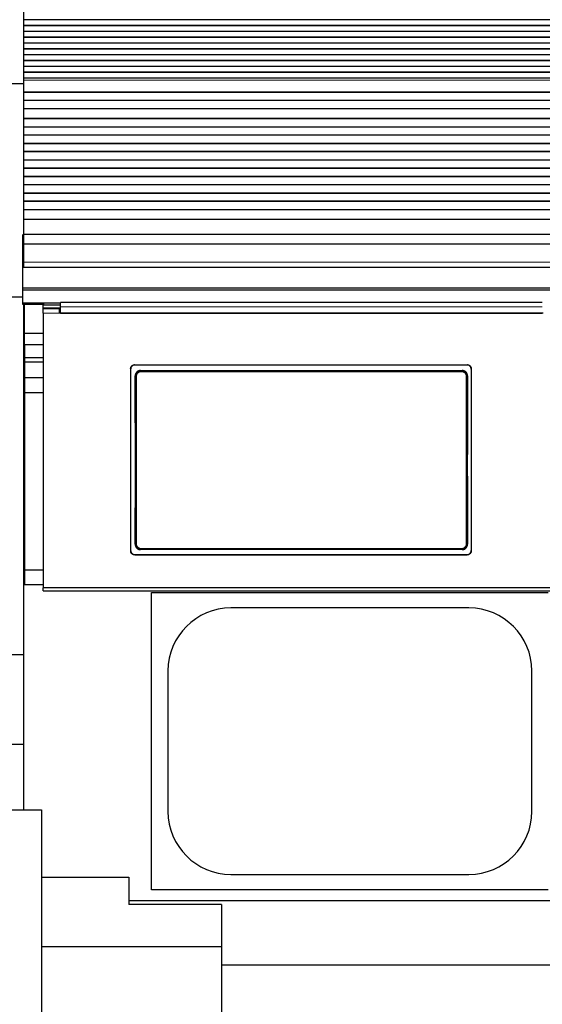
# Model space of a CAD drawing. Header units: inches. Extents: x 0 to 17820, y -10 to 12600.
# Tile 36 of 125: x 1461 to 2093, y 9108 to 10299. Entities that reach past the tile are written whole.
import ezdxf

# ---------------------------------------------------------------- set-up
doc = ezdxf.new("R2010")
doc.units = ezdxf.units.IN
doc.layers.add('1', color=7, linetype='Continuous', true_color=0xffffff)
doc.layers.add('254', color=7, linetype='Continuous', true_color=0xffffff)
doc.styles.add('latin_extended', font='simplex.shx')
doc.dimstyles.get("Standard").update_dxf_attribs({"dimtxt": 0.18, "dimasz": 0.18, "dimexe": 0.18, "dimexo": 0.0625, "dimgap": 0.09, "dimtad": 0, "dimtih": 1, "dimtoh": 1, "dimdec": 4, "dimzin": 0, "dimdsep": 46, "dimtxsty": 'Standard', "dimcen": 0.09, "dimadec": 0, "dimazin": 0, "dimtfac": 1, "dimtdec": 4, "dimtofl": 0, "dimtmove": 0, "dimatfit": 3, "dimfxl": 1, "dimtolj": 1, "dimtzin": 0, "dimarcsym": 0})

# ---------------------------------------------------------------- blocks, each defined once
blk = doc.blocks.new('_U12')
at = {"layer": '254', "color": 3, "linetype": 'Continuous', "lineweight": 13, "transparency": 16777216}
for p, q in [((6468.6, 10266.6), (6468.6, 6922.7)), ((761.1, 8418.6), (761.1, 6922.7)), ((866.1, 6952.7), (6363.6, 6952.7))]:
    blk.add_line(p, q, dxfattribs=at)
at = {"layer": '254', "color": 3, "transparency": 16777216}
for points in [[(866.1, 6970.2), (866.1, 6935.2), (761.1, 6952.7)], [(6363.6, 6935.2), (6363.6, 6970.2), (6468.6, 6952.7)]]:
    blk.add_solid(points, dxfattribs=at)
at = {"layer": 'Defpoints', "color": 0, "transparency": 16777216}
for p in [(6468.6, 10296.6), (761.1, 8448.6), (6468.6, 6952.7)]:
    blk.add_point(p, dxfattribs=at)
at = {"layer": '254', "color": 2, "lineweight": 13, "transparency": 16777216, "insert": (3429.8, 7110.2), "char_height": 105, "attachment_point": 1, "style": 'latin_extended'}
blk.add_mtext('\\A1;5707', dxfattribs=at)
blk = doc.blocks.new('_U13')
at = {"layer": '254', "color": 3, "linetype": 'Continuous', "lineweight": 13, "transparency": 16777216}
for p, q in [((3516.1, 9250.7), (3516.1, 7168.5)), ((1464.9, 8643.6), (1464.9, 7168.5)), ((3411.1, 7198.5), (1569.9, 7198.5))]:
    blk.add_line(p, q, dxfattribs=at)
at = {"layer": '254', "color": 3, "transparency": 16777216}
for points in [[(1569.9, 7216), (1569.9, 7181), (1464.9, 7198.5)], [(3411.1, 7181), (3411.1, 7216), (3516.1, 7198.5)]]:
    blk.add_solid(points, dxfattribs=at)
at = {"layer": 'Defpoints', "color": 0, "transparency": 16777216}
for p in [(3516.1, 9280.7), (1464.9, 8673.6), (1464.9, 7198.5)]:
    blk.add_point(p, dxfattribs=at)
at = {"layer": '254', "color": 2, "lineweight": 13, "transparency": 16777216, "insert": (2328, 7356), "char_height": 105, "attachment_point": 1, "style": 'latin_extended'}
blk.add_mtext('\\A1;2051', dxfattribs=at)

msp = doc.modelspace()

# ---------------------------------------------------------------- linework, layer by layer
at = {"layer": '1', "color": 2, "linetype": 'Continuous', "lineweight": 25}
for p, q in [((1465.09, 10416.731), (1465.09, 10221.731)), ((2680.59, 10299.344), (1465.103, 10299.344)), ((2680.59, 10292.273), (1465.103, 10292.273)), ((2680.59, 10291.919), (1465.103, 10291.919)), ((2680.59, 10285.202), (1465.103, 10285.202)), ((2680.59, 10278.131), (1465.103, 10278.131)), ((2680.59, 10277.777), (1465.103, 10277.777)), ((2680.59, 10271.06), (1465.103, 10271.06)), ((2680.59, 10263.989), (1465.103, 10263.989)), ((2680.59, 10263.635), (1465.103, 10263.635)), ((2680.59, 10256.918), (1465.103, 10256.918)), ((2680.59, 10249.847), (1465.103, 10249.847)), ((2680.59, 10249.493), (1465.103, 10249.493)), ((2680.59, 10242.776), (1465.103, 10242.776)), ((2680.59, 10235.704), (1465.103, 10235.704)), ((2680.59, 10235.351), (1465.103, 10235.351)), ((1465.09, 10221.731), (1440.09, 10221.731)), ((1465.09, 10221.731), (1465.09, 10000.166)), ((2680.59, 10228.633), (1465.103, 10228.633)), ((2680.59, 10211.502), (1465.103, 10211.502)), ((2680.59, 10211.252), (1465.103, 10211.252)), ((2680.59, 10201.752), (1465.103, 10201.752)), ((2680.59, 10201.502), (1465.103, 10201.502)), ((2680.59, 10191.502), (1465.103, 10191.502)), ((2680.59, 10179.752), (1465.103, 10179.752)), ((2680.59, 10179.502), (1465.103, 10179.502)), ((2680.59, 10169.502), (1465.103, 10169.502)), ((2680.59, 10169.252), (1465.103, 10169.252)), ((2680.59, 10159.752), (1465.103, 10159.752)), ((2680.59, 10159.502), (1465.103, 10159.502)), ((2680.59, 10149.502), (1465.103, 10149.502)), ((2680.59, 10149.252), (1465.103, 10149.252)), ((2680.59, 10139.752), (1465.103, 10139.752)), ((2680.59, 10139.502), (1465.103, 10139.502)), ((2680.59, 10129.502), (1465.103, 10129.502)), ((2680.59, 10129.252), (1465.103, 10129.252)), ((2680.59, 10119.752), (1465.103, 10119.752)), ((2680.59, 10119.502), (1465.103, 10119.502)), ((2680.59, 10109.502), (1465.103, 10109.502)), ((2680.59, 10109.252), (1465.103, 10109.252)), ((2680.59, 10099.752), (1465.103, 10099.752)), ((2680.59, 10099.502), (1465.103, 10099.502)), ((2680.59, 10089.502), (1465.103, 10089.502)), ((2680.59, 10089.252), (1465.103, 10089.252)), ((2680.59, 10079.752), (1465.103, 10079.752)), ((2680.59, 10079.502), (1465.103, 10079.502)), ((2680.59, 10069.502), (1465.103, 10069.502)), ((2680.59, 10069.252), (1465.103, 10069.252)), ((2680.59, 10057.519), (1465.103, 10057.519)), ((1464.59, 10027.747), (1464.59, 10039.707)), ((2680.59, 10039.707), (1465.103, 10039.707)), ((1464.59, 10005.884), (1464.59, 10027.747)), ((2680.59, 10027.747), (1464.59, 10027.747)), ((1464.59, 10000.164), (1464.59, 10005.884)), ((1464.59, 10000.164), (2680.59, 10000.164)), ((1464.59, 9974.621), (1464.59, 10000.163)), ((1464.59, 9972.357), (1464.59, 9974.621)), ((2680.59, 9974.621), (1464.59, 9974.621)), ((1464.59, 9956.506), (1464.59, 9972.357)), ((2680.59, 9972.357), (1464.59, 9972.357)), ((1464.59, 9963.731), (1440.09, 9963.731)), ((1464.59, 9954.757), (1464.59, 9956.506)), ((1489.233, 9956.506), (1464.59, 9956.506)), ((1509.84, 9956.612), (1489.84, 9956.612)), ((1509.84, 9952.043), (1509.84, 9957.415)), ((2092.84, 9957.415), (1509.84, 9957.415)), ((1488.853, 9954.757), (1464.59, 9954.757)), ((1465.09, 9954.758), (1465.09, 9919.649)), ((1466.09, 9954.758), (1466.09, 9919.649)), ((1488.84, 9953.513), (1488.84, 9956.112)), ((1488.84, 9949.603), (1488.84, 9953.513)), ((1488.84, 9944.524), (1488.84, 9949.604)), ((1508.84, 9949.604), (1488.84, 9949.604)), ((1509.846, 9950.309), (1488.89, 9950.309)), ((1488.89, 9949.604), (1488.89, 9950.309)), ((1509.84, 9954.013), (1489.84, 9954.013)), ((1508.84, 9944.524), (1508.84, 9949.604)), ((1509.84, 9946.604), (1508.84, 9946.604)), ((1509.84, 9944.529), (1509.84, 9952.043)), ((1488.84, 9944.524), (1488.84, 9612.154)), ((2093.84, 9944.524), (1508.84, 9944.524)), ((1509.84, 9944.529), (2092.84, 9944.529)), ((1466.09, 9919.649), (1465.09, 9919.649)), ((1465.09, 9919.649), (1465.09, 9853.649)), ((1488.84, 9919.649), (1466.09, 9919.649)), ((1466.09, 9919.649), (1466.09, 9853.649)), ((1466.589, 9905.981), (1466.589, 9890.404)), ((1488.881, 9905.981), (1466.589, 9905.981)), ((1466.589, 9890.404), (1466.589, 9884.958)), ((1488.881, 9890.404), (1466.589, 9890.404)), ((1466.589, 9884.958), (1466.589, 9866.174)), ((1488.881, 9884.958), (1466.589, 9884.958)), ((1594.84, 9877.046), (1594.84, 9656.973)), ((1599.84, 9882.021), (2001.84, 9882.021)), ((1599.84, 9881.717), (2001.84, 9881.717)), ((1606.754, 9874.959), (1995.926, 9874.959)), ((2006.84, 9877.046), (2006.84, 9656.973)), ((1466.589, 9866.174), (1466.589, 9848.149)), ((1488.881, 9866.174), (1466.589, 9866.174)), ((1466.63, 9853.649), (1465.09, 9853.649)), ((1465.09, 9853.649), (1465.09, 9728.649)), ((1466.589, 9848.149), (1466.589, 9633.649)), ((1488.881, 9848.149), (1466.589, 9848.149)), ((1466.63, 9728.649), (1465.09, 9728.649)), ((1465.09, 9728.649), (1465.09, 9343.686)), ((1599.84, 9652.262), (2001.84, 9652.262)), ((1599.84, 9651.992), (2001.84, 9651.992)), ((1995.863, 9658.304), (1606.817, 9658.304)), ((1466.589, 9633.649), (1466.589, 9615.649)), ((1488.881, 9633.649), (1466.589, 9633.649)), ((1488.881, 9615.649), (1466.589, 9615.649)), ((1488.84, 9608.568), (1488.84, 9612.154)), ((2113.84, 9612.154), (1488.84, 9612.154)), ((1488.84, 9608.568), (2738.84, 9608.568)), ((1620.09, 9246.649), (1620.09, 9606.649)), ((1620.09, 9606.649), (2100.09, 9606.649)), ((2004.09, 9587.749), (1716.09, 9587.749)), ((1437.09, 9531.649), (1465.09, 9531.649)), ((1639.99, 9511.649), (1639.99, 9341.649)), ((2080.19, 9341.649), (2080.19, 9511.649)), ((1437.09, 9423.149), (1465.09, 9423.149)), ((1194.869, 9343.678), (1486.869, 9343.678)), ((1486.869, 9343.678), (1486.869, 9073.151)), ((1486.869, 9262.149), (1592.59, 9262.149)), ((1592.59, 9262.149), (1592.59, 9229.149)), ((1716.09, 9265.549), (2004.09, 9265.549)), ((2100.09, 9246.649), (1620.09, 9246.649)), ((4645.09, 9233.649), (1592.638, 9233.649)), ((1704.59, 9229.149), (1592.59, 9229.149)), ((1704.59, 9229.149), (1704.59, 9177.979)), ((1704.59, 9177.979), (1486.869, 9177.979)), ((1704.59, 9177.979), (1704.59, 9072.979)), ((4645.09, 9155.707), (1704.633, 9155.707))]:
    msp.add_line(p, q, dxfattribs=at)
at = {"layer": '1', "color": 110, "linetype": 'Continuous', "lineweight": 13}
for p, q in [((2680.59, 10226.36), (1465.103, 10226.36)), ((2680.59, 10212.217), (1465.103, 10212.217)), ((2680.59, 10005.884), (1464.59, 10005.884)), ((1489.84, 9956.612), (1489.84, 9954.013)), ((1508.84, 9944.524), (1488.84, 9944.524)), ((1599.84, 9882.021), (1599.84, 9881.717)), ((1606.754, 9874.959), (1607.311, 9874.401)), ((1607.311, 9874.401), (1995.368, 9874.401)), ((1607.311, 9874.401), (1607.311, 9873.491)), ((1995.368, 9873.491), (1607.311, 9873.491)), ((1995.368, 9874.401), (1995.926, 9874.959)), ((1995.368, 9874.401), (1995.368, 9873.491)), ((2001.84, 9881.717), (2001.84, 9882.021)), ((1600.846, 9867.884), (1600.294, 9868.435)), ((2002.385, 9868.435), (2001.834, 9867.884)), ((1600.354, 9664.823), (1600.846, 9665.315)), ((1607.311, 9658.799), (1606.817, 9658.304)), ((1607.311, 9659.709), (1995.368, 9659.709)), ((1607.311, 9659.709), (1607.311, 9658.799)), ((1995.368, 9658.799), (1607.311, 9658.799)), ((1995.368, 9659.709), (1995.368, 9658.799)), ((1995.863, 9658.304), (1995.368, 9658.799)), ((2001.834, 9665.315), (2002.326, 9664.823)), ((1599.84, 9652.262), (1599.84, 9651.992)), ((2001.84, 9651.992), (2001.84, 9652.262))]:
    msp.add_line(p, q, dxfattribs=at)
at = {"layer": '1', "color": 2, "linetype": 'Continuous', "lineweight": 25}
for centre, start, end in [((1716.09, 9511.649), 90, 180), ((2004.09, 9511.649), 0, 90), ((1716.09, 9341.649), 180, 270), ((2004.09, 9341.649), 270, 0)]:
    msp.add_arc(centre, 76.1, start, end, dxfattribs=at)
for centre, major_axis, ratio, start_param, end_param in [((1489.84, 9956.112), (-1, 0), 0.5, 4.71238898, 6.28318531), ((1489.84, 9953.513), (1, 0), 0.5, 1.57079633, 3.14159265), ((1537.662, 9759.989), (0, 1200), 0.05240778, 4.63300086, 4.80288434), ((2065.017, 9759.989), (0, 1200), 0.05240778, 1.48030098, 1.65018446)]:
    msp.add_ellipse(centre, major_axis=major_axis, ratio=ratio, start_param=start_param, end_param=end_param, dxfattribs=at)
at = {"layer": '1', "color": 110, "linetype": 'Continuous', "lineweight": 13}
for centre, major_axis, ratio, start_param, end_param in [((1601.844, 9867.884), (-1, -0.004), 0.08447327, 4.71201367, 6.23063744), ((1538.233, 9766.6), (0, 1199), 0.05240778, 4.6278141, 4.79696387), ((1539.232, 9766.6), (0, 1200), 0.05236411, 4.6278141, 4.79696387), ((2063.448, 9766.6), (0, 1200), 0.05236411, 1.48622144, 1.65537122), ((2000.835, 9867.884), (1, -0.004), 0.08447327, 0.05254787, 1.57117164), ((2064.446, 9766.6), (0, 1199), 0.05240778, 1.48622144, 1.65537122), ((1601.844, 9665.315), (1, -0.004), 0.08447327, 3.19414052, 4.71276429), ((2000.835, 9665.315), (-1, -0.004), 0.08447327, 1.57042101, 3.08904478)]:
    msp.add_ellipse(centre, major_axis=major_axis, ratio=ratio, start_param=start_param, end_param=end_param, dxfattribs=at)
msp.add_open_spline([(2092.84, 9952.043), (1509.84, 9952.043)], degree=1, dxfattribs=at)
at = {"layer": '1', "color": 2, "linetype": 'Continuous', "lineweight": 25}
for points, knots in [([(1594.84, 9877.046), (1594.84, 9877.21), (1594.848, 9877.373), (1594.88, 9877.696), (1594.928, 9878.017), (1595.007, 9878.332), (1595.066, 9878.527), (1595.079, 9878.566), (1595.104, 9878.644), (1595.118, 9878.683), (1595.159, 9878.799), (1595.189, 9878.875), (1595.283, 9879.101), (1595.422, 9879.394), (1595.59, 9879.672), (1595.726, 9879.875), (1595.773, 9879.942), (1595.846, 9880.04), (1595.871, 9880.073), (1595.921, 9880.137), (1595.947, 9880.169), (1596.078, 9880.328), (1596.188, 9880.448), (1596.418, 9880.678), (1596.659, 9880.895), (1596.921, 9881.089), (1597.092, 9881.203), (1597.126, 9881.225), (1597.196, 9881.269), (1597.231, 9881.291), (1597.337, 9881.354), (1597.408, 9881.394), (1597.625, 9881.51), (1597.919, 9881.648), (1598.226, 9881.758), (1598.46, 9881.829), (1598.539, 9881.851), (1598.699, 9881.891), (1598.779, 9881.909), (1599.022, 9881.957), (1599.346, 9882.005), (1599.675, 9882.021), (1599.84, 9882.021)], [0, 0, 0, 0, 0.0625, 0.0625, 0.125, 0.1875, 0.1875, 0.203125, 0.203125, 0.21875, 0.21875, 0.25, 0.25, 0.3125, 0.375, 0.375, 0.40625, 0.40625, 0.421875, 0.421875, 0.4375, 0.4375, 0.5, 0.5, 0.5625, 0.625, 0.625, 0.640625, 0.640625, 0.65625, 0.65625, 0.6875, 0.6875, 0.75, 0.8125, 0.8125, 0.84375, 0.84375, 0.875, 0.875, 0.9375, 1, 1, 1, 1]), ([(1599.84, 9881.717), (1599.675, 9881.717), (1599.511, 9881.709), (1599.186, 9881.677), (1598.864, 9881.63), (1598.548, 9881.551), (1598.351, 9881.492), (1598.312, 9881.479), (1598.234, 9881.454), (1598.195, 9881.44), (1598.079, 9881.399), (1598.002, 9881.37), (1597.775, 9881.276), (1597.48, 9881.137), (1597.201, 9880.971), (1596.997, 9880.836), (1596.897, 9880.765), (1596.798, 9880.691), (1596.733, 9880.641), (1596.701, 9880.615), (1596.542, 9880.485), (1596.421, 9880.376), (1596.19, 9880.147), (1595.971, 9879.907), (1595.776, 9879.646), (1595.662, 9879.476), (1595.64, 9879.442), (1595.596, 9879.373), (1595.574, 9879.338), (1595.51, 9879.232), (1595.47, 9879.161), (1595.354, 9878.946), (1595.215, 9878.653), (1595.105, 9878.348), (1595.033, 9878.115), (1595.011, 9878.036), (1594.971, 9877.877), (1594.953, 9877.797), (1594.904, 9877.556), (1594.856, 9877.233), (1594.84, 9876.906), (1594.84, 9876.742)], [0, 0, 0, 0, 0.0625, 0.0625, 0.125, 0.1875, 0.1875, 0.203125, 0.203125, 0.21875, 0.21875, 0.25, 0.25, 0.3125, 0.375, 0.375, 0.40625, 0.421875, 0.421875, 0.4375, 0.4375, 0.5, 0.5, 0.5625, 0.625, 0.625, 0.640625, 0.640625, 0.65625, 0.65625, 0.6875, 0.6875, 0.75, 0.8125, 0.8125, 0.84375, 0.84375, 0.875, 0.875, 0.9375, 1, 1, 1, 1]), ([(1606.754, 9874.959), (1606.539, 9874.959), (1606.325, 9874.948), (1605.903, 9874.906), (1605.693, 9874.875), (1605.277, 9874.791), (1605.071, 9874.739), (1604.816, 9874.661), (1604.765, 9874.645), (1604.663, 9874.611), (1604.612, 9874.594), (1604.461, 9874.539), (1604.361, 9874.5), (1604.067, 9874.377), (1603.684, 9874.194), (1603.321, 9873.975), (1603.057, 9873.796), (1602.971, 9873.734), (1602.842, 9873.638), (1602.8, 9873.606), (1602.716, 9873.539), (1602.674, 9873.505), (1602.469, 9873.335), (1602.312, 9873.191), (1602.015, 9872.889), (1601.874, 9872.732), (1601.608, 9872.403), (1601.482, 9872.231), (1601.335, 9872.008), (1601.307, 9871.963), (1601.25, 9871.872), (1601.167, 9871.735), (1601.09, 9871.596), (1600.942, 9871.314), (1600.764, 9870.93), (1600.624, 9870.531), (1600.534, 9870.226), (1600.506, 9870.123), (1600.468, 9869.967), (1600.456, 9869.915), (1600.433, 9869.81), (1600.422, 9869.758), (1600.372, 9869.496), (1600.312, 9869.075), (1600.293, 9868.65), (1600.294, 9868.435)], [0, 0, 0, 0, 0.0625, 0.0625, 0.125, 0.125, 0.1875, 0.1875, 0.203125, 0.203125, 0.21875, 0.21875, 0.25, 0.25, 0.3125, 0.375, 0.375, 0.40625, 0.40625, 0.421875, 0.421875, 0.4375, 0.4375, 0.5, 0.5, 0.5625, 0.5625, 0.625, 0.625, 0.640625, 0.640625, 0.65625, 0.6875, 0.6875, 0.75, 0.8125, 0.8125, 0.84375, 0.84375, 0.859375, 0.859375, 0.875, 0.875, 0.9375, 1, 1, 1, 1]), ([(2001.834, 9867.884), (2001.835, 9868.099), (2001.815, 9868.525), (2001.754, 9868.947), (2001.703, 9869.21), (2001.692, 9869.263), (2001.669, 9869.367), (2001.633, 9869.523), (2001.591, 9869.677), (2001.5, 9869.981), (2001.359, 9870.38), (2001.18, 9870.764), (2001.031, 9871.046), (2000.979, 9871.139), (2000.897, 9871.278), (2000.869, 9871.323), (2000.813, 9871.414), (2000.784, 9871.459), (2000.637, 9871.681), (2000.386, 9872.022), (2000.103, 9872.337), (1999.88, 9872.563), (1999.803, 9872.637), (1999.685, 9872.745), (1999.645, 9872.78), (1999.565, 9872.85), (1999.524, 9872.885), (1999.317, 9873.056), (1999.147, 9873.183), (1998.795, 9873.42), (1998.614, 9873.529), (1998.241, 9873.73), (1998.049, 9873.821), (1997.803, 9873.924), (1997.753, 9873.944), (1997.653, 9873.983), (1997.603, 9874.001), (1997.452, 9874.056), (1997.351, 9874.089), (1997.046, 9874.182), (1996.635, 9874.285), (1996.217, 9874.348), (1995.795, 9874.39), (1995.583, 9874.4), (1995.368, 9874.401)], [0, 0, 0, 0, 0.0625, 0.125, 0.125, 0.140625, 0.140625, 0.15625, 0.1875, 0.1875, 0.25, 0.3125, 0.3125, 0.34375, 0.34375, 0.359375, 0.359375, 0.375, 0.375, 0.4375, 0.5, 0.5, 0.53125, 0.53125, 0.546875, 0.546875, 0.5625, 0.5625, 0.625, 0.625, 0.6875, 0.6875, 0.75, 0.75, 0.765625, 0.765625, 0.78125, 0.78125, 0.8125, 0.8125, 0.875, 0.9375, 0.9375, 1, 1, 1, 1]), ([(2002.385, 9868.435), (2002.386, 9868.65), (2002.377, 9868.862), (2002.338, 9869.283), (2002.308, 9869.492), (2002.229, 9869.907), (2002.179, 9870.113), (2002.104, 9870.368), (2002.088, 9870.419), (2002.055, 9870.52), (2002.038, 9870.571), (2001.986, 9870.723), (2001.948, 9870.822), (2001.828, 9871.118), (2001.65, 9871.502), (2001.437, 9871.866), (2001.262, 9872.132), (2001.202, 9872.22), (2001.108, 9872.349), (2001.076, 9872.391), (2001.011, 9872.476), (2000.978, 9872.518), (2000.81, 9872.727), (2000.668, 9872.886), (2000.371, 9873.188), (2000.215, 9873.331), (1999.89, 9873.602), (1999.72, 9873.729), (1999.5, 9873.879), (1999.455, 9873.908), (1999.365, 9873.966), (1999.319, 9873.995), (1999.182, 9874.078), (1999.089, 9874.131), (1998.808, 9874.283), (1998.426, 9874.467), (1998.027, 9874.611), (1997.722, 9874.705), (1997.619, 9874.734), (1997.464, 9874.773), (1997.412, 9874.786), (1997.307, 9874.81), (1997.255, 9874.821), (1996.992, 9874.874), (1996.569, 9874.937), (1996.141, 9874.959), (1995.926, 9874.959)], [0, 0, 0, 0, 0.0625, 0.0625, 0.125, 0.125, 0.1875, 0.1875, 0.203125, 0.203125, 0.21875, 0.21875, 0.25, 0.25, 0.3125, 0.375, 0.375, 0.40625, 0.40625, 0.421875, 0.421875, 0.4375, 0.4375, 0.5, 0.5, 0.5625, 0.5625, 0.625, 0.625, 0.640625, 0.640625, 0.65625, 0.65625, 0.6875, 0.6875, 0.75, 0.8125, 0.8125, 0.84375, 0.84375, 0.859375, 0.859375, 0.875, 0.875, 0.9375, 1, 1, 1, 1]), ([(2001.84, 9882.021), (2002.005, 9882.021), (2002.168, 9882.013), (2002.493, 9881.981), (2002.815, 9881.934), (2003.132, 9881.855), (2003.328, 9881.796), (2003.367, 9881.784), (2003.445, 9881.758), (2003.484, 9881.745), (2003.601, 9881.703), (2003.677, 9881.674), (2003.904, 9881.58), (2004.199, 9881.442), (2004.479, 9881.275), (2004.682, 9881.14), (2004.783, 9881.07), (2004.881, 9880.996), (2004.946, 9880.945), (2004.978, 9880.92), (2005.137, 9880.79), (2005.259, 9880.68), (2005.489, 9880.451), (2005.708, 9880.211), (2005.903, 9879.95), (2006.017, 9879.781), (2006.04, 9879.746), (2006.084, 9879.677), (2006.106, 9879.642), (2006.169, 9879.537), (2006.209, 9879.466), (2006.325, 9879.25), (2006.465, 9878.957), (2006.575, 9878.652), (2006.646, 9878.419), (2006.668, 9878.34), (2006.708, 9878.182), (2006.727, 9878.101), (2006.775, 9877.86), (2006.823, 9877.537), (2006.84, 9877.21), (2006.84, 9877.046)], [0, 0, 0, 0, 0.0625, 0.0625, 0.125, 0.1875, 0.1875, 0.203125, 0.203125, 0.21875, 0.21875, 0.25, 0.25, 0.3125, 0.375, 0.375, 0.40625, 0.421875, 0.421875, 0.4375, 0.4375, 0.5, 0.5, 0.5625, 0.625, 0.625, 0.640625, 0.640625, 0.65625, 0.65625, 0.6875, 0.6875, 0.75, 0.8125, 0.8125, 0.84375, 0.84375, 0.875, 0.875, 0.9375, 1, 1, 1, 1]), ([(2006.84, 9876.742), (2006.84, 9876.906), (2006.832, 9877.069), (2006.799, 9877.392), (2006.752, 9877.713), (2006.673, 9878.028), (2006.613, 9878.223), (2006.601, 9878.262), (2006.575, 9878.34), (2006.562, 9878.379), (2006.52, 9878.494), (2006.49, 9878.571), (2006.396, 9878.797), (2006.257, 9879.09), (2006.09, 9879.368), (2005.954, 9879.571), (2005.907, 9879.637), (2005.834, 9879.736), (2005.809, 9879.768), (2005.758, 9879.833), (2005.732, 9879.865), (2005.602, 9880.023), (2005.492, 9880.144), (2005.261, 9880.374), (2005.02, 9880.591), (2004.758, 9880.785), (2004.587, 9880.899), (2004.553, 9880.921), (2004.483, 9880.965), (2004.448, 9880.987), (2004.342, 9881.05), (2004.271, 9881.09), (2004.055, 9881.205), (2003.76, 9881.344), (2003.454, 9881.454), (2003.219, 9881.525), (2003.14, 9881.547), (2002.981, 9881.586), (2002.9, 9881.605), (2002.658, 9881.653), (2002.333, 9881.701), (2002.005, 9881.717), (2001.84, 9881.717)], [0, 0, 0, 0, 0.0625, 0.0625, 0.125, 0.1875, 0.1875, 0.203125, 0.203125, 0.21875, 0.21875, 0.25, 0.25, 0.3125, 0.375, 0.375, 0.40625, 0.40625, 0.421875, 0.421875, 0.4375, 0.4375, 0.5, 0.5, 0.5625, 0.625, 0.625, 0.640625, 0.640625, 0.65625, 0.65625, 0.6875, 0.6875, 0.75, 0.8125, 0.8125, 0.84375, 0.84375, 0.875, 0.875, 0.9375, 1, 1, 1, 1]), ([(1600.354, 9664.823), (1600.353, 9664.609), (1600.362, 9664.397), (1600.402, 9663.975), (1600.432, 9663.766), (1600.511, 9663.352), (1600.561, 9663.146), (1600.637, 9662.891), (1600.652, 9662.84), (1600.685, 9662.738), (1600.702, 9662.688), (1600.755, 9662.536), (1600.793, 9662.436), (1600.913, 9662.141), (1601.091, 9661.757), (1601.305, 9661.392), (1601.48, 9661.127), (1601.54, 9661.039), (1601.635, 9660.91), (1601.666, 9660.868), (1601.732, 9660.783), (1601.765, 9660.741), (1601.933, 9660.533), (1602.075, 9660.374), (1602.373, 9660.073), (1602.528, 9659.929), (1602.854, 9659.659), (1603.023, 9659.531), (1603.244, 9659.382), (1603.289, 9659.353), (1603.379, 9659.295), (1603.425, 9659.266), (1603.562, 9659.183), (1603.655, 9659.13), (1603.936, 9658.978), (1604.318, 9658.795), (1604.717, 9658.651), (1605.021, 9658.557), (1605.124, 9658.529), (1605.28, 9658.489), (1605.332, 9658.477), (1605.436, 9658.453), (1605.489, 9658.442), (1605.752, 9658.389), (1606.174, 9658.326), (1606.602, 9658.304), (1606.817, 9658.304)], [0, 0, 0, 0, 0.0625, 0.0625, 0.125, 0.125, 0.1875, 0.1875, 0.203125, 0.203125, 0.21875, 0.21875, 0.25, 0.25, 0.3125, 0.375, 0.375, 0.40625, 0.40625, 0.421875, 0.421875, 0.4375, 0.4375, 0.5, 0.5, 0.5625, 0.5625, 0.625, 0.625, 0.640625, 0.640625, 0.65625, 0.65625, 0.6875, 0.6875, 0.75, 0.8125, 0.8125, 0.84375, 0.84375, 0.859375, 0.859375, 0.875, 0.875, 0.9375, 1, 1, 1, 1]), ([(1600.846, 9665.315), (1600.845, 9665.101), (1600.864, 9664.675), (1600.925, 9664.252), (1600.976, 9663.99), (1600.987, 9663.937), (1601.01, 9663.833), (1601.047, 9663.677), (1601.089, 9663.523), (1601.18, 9663.218), (1601.32, 9662.82), (1601.499, 9662.436), (1601.648, 9662.154), (1601.7, 9662.06), (1601.782, 9661.922), (1601.81, 9661.876), (1601.867, 9661.786), (1601.896, 9661.741), (1602.042, 9661.519), (1602.293, 9661.177), (1602.576, 9660.863), (1602.8, 9660.637), (1602.876, 9660.563), (1602.994, 9660.455), (1603.034, 9660.42), (1603.115, 9660.349), (1603.156, 9660.315), (1603.362, 9660.144), (1603.533, 9660.017), (1603.884, 9659.78), (1604.066, 9659.671), (1604.438, 9659.47), (1604.63, 9659.379), (1604.876, 9659.276), (1604.926, 9659.256), (1605.026, 9659.217), (1605.076, 9659.198), (1605.227, 9659.144), (1605.329, 9659.11), (1605.634, 9659.018), (1606.044, 9658.914), (1606.462, 9658.852), (1606.884, 9658.81), (1607.097, 9658.799), (1607.311, 9658.799)], [0, 0, 0, 0, 0.0625, 0.125, 0.125, 0.140625, 0.140625, 0.15625, 0.1875, 0.1875, 0.25, 0.3125, 0.3125, 0.34375, 0.34375, 0.359375, 0.359375, 0.375, 0.375, 0.4375, 0.5, 0.5, 0.53125, 0.53125, 0.546875, 0.546875, 0.5625, 0.5625, 0.625, 0.625, 0.6875, 0.6875, 0.75, 0.75, 0.765625, 0.765625, 0.78125, 0.78125, 0.8125, 0.8125, 0.875, 0.9375, 0.9375, 1, 1, 1, 1]), ([(1995.863, 9658.304), (1996.078, 9658.304), (1996.291, 9658.315), (1996.713, 9658.357), (1996.923, 9658.388), (1997.338, 9658.471), (1997.544, 9658.523), (1997.799, 9658.601), (1997.85, 9658.617), (1997.952, 9658.651), (1998.003, 9658.668), (1998.154, 9658.723), (1998.254, 9658.762), (1998.548, 9658.885), (1998.931, 9659.067), (1999.294, 9659.287), (1999.558, 9659.465), (1999.645, 9659.526), (1999.773, 9659.622), (1999.815, 9659.655), (1999.899, 9659.721), (1999.941, 9659.755), (2000.147, 9659.926), (2000.303, 9660.069), (2000.601, 9660.37), (2000.742, 9660.528), (2001.009, 9660.857), (2001.134, 9661.028), (2001.281, 9661.251), (2001.31, 9661.296), (2001.367, 9661.387), (2001.45, 9661.524), (2001.528, 9661.663), (2001.676, 9661.945), (2001.854, 9662.328), (2001.994, 9662.727), (2002.085, 9663.033), (2002.113, 9663.136), (2002.151, 9663.291), (2002.163, 9663.344), (2002.186, 9663.448), (2002.197, 9663.5), (2002.247, 9663.762), (2002.307, 9664.183), (2002.327, 9664.609), (2002.326, 9664.823)], [0, 0, 0, 0, 0.0625, 0.0625, 0.125, 0.125, 0.1875, 0.1875, 0.203125, 0.203125, 0.21875, 0.21875, 0.25, 0.25, 0.3125, 0.375, 0.375, 0.40625, 0.40625, 0.421875, 0.421875, 0.4375, 0.4375, 0.5, 0.5, 0.5625, 0.5625, 0.625, 0.625, 0.640625, 0.640625, 0.65625, 0.6875, 0.6875, 0.75, 0.8125, 0.8125, 0.84375, 0.84375, 0.859375, 0.859375, 0.875, 0.875, 0.9375, 1, 1, 1, 1]), ([(1594.84, 9657.242), (1594.84, 9657.078), (1594.848, 9656.915), (1594.88, 9656.591), (1594.928, 9656.271), (1595.007, 9655.955), (1595.066, 9655.76), (1595.079, 9655.721), (1595.104, 9655.643), (1595.118, 9655.604), (1595.159, 9655.488), (1595.189, 9655.411), (1595.283, 9655.185), (1595.422, 9654.892), (1595.59, 9654.613), (1595.726, 9654.41), (1595.773, 9654.344), (1595.846, 9654.245), (1595.871, 9654.213), (1595.921, 9654.148), (1595.947, 9654.116), (1596.078, 9653.957), (1596.188, 9653.836), (1596.418, 9653.607), (1596.659, 9653.389), (1596.921, 9653.195), (1597.092, 9653.081), (1597.126, 9653.058), (1597.196, 9653.014), (1597.231, 9652.993), (1597.337, 9652.93), (1597.408, 9652.889), (1597.625, 9652.774), (1597.919, 9652.635), (1598.226, 9652.525), (1598.46, 9652.454), (1598.539, 9652.432), (1598.699, 9652.392), (1598.779, 9652.374), (1599.022, 9652.326), (1599.346, 9652.278), (1599.675, 9652.262), (1599.84, 9652.262)], [0, 0, 0, 0, 0.0625, 0.0625, 0.125, 0.1875, 0.1875, 0.203125, 0.203125, 0.21875, 0.21875, 0.25, 0.25, 0.3125, 0.375, 0.375, 0.40625, 0.40625, 0.421875, 0.421875, 0.4375, 0.4375, 0.5, 0.5, 0.5625, 0.625, 0.625, 0.640625, 0.640625, 0.65625, 0.65625, 0.6875, 0.6875, 0.75, 0.8125, 0.8125, 0.84375, 0.84375, 0.875, 0.875, 0.9375, 1, 1, 1, 1]), ([(1599.84, 9651.992), (1599.675, 9651.992), (1599.511, 9652), (1599.186, 9652.032), (1598.864, 9652.08), (1598.548, 9652.159), (1598.351, 9652.218), (1598.312, 9652.23), (1598.234, 9652.256), (1598.195, 9652.269), (1598.079, 9652.311), (1598.002, 9652.34), (1597.775, 9652.434), (1597.48, 9652.573), (1597.201, 9652.739), (1596.997, 9652.875), (1596.897, 9652.945), (1596.798, 9653.019), (1596.733, 9653.07), (1596.701, 9653.095), (1596.542, 9653.225), (1596.421, 9653.335), (1596.19, 9653.564), (1595.971, 9653.805), (1595.776, 9654.066), (1595.662, 9654.236), (1595.64, 9654.27), (1595.596, 9654.339), (1595.574, 9654.374), (1595.51, 9654.48), (1595.47, 9654.551), (1595.354, 9654.766), (1595.215, 9655.06), (1595.105, 9655.365), (1595.033, 9655.599), (1595.011, 9655.677), (1594.971, 9655.836), (1594.953, 9655.917), (1594.904, 9656.158), (1594.856, 9656.481), (1594.84, 9656.809), (1594.84, 9656.973)], [0, 0, 0, 0, 0.0625, 0.0625, 0.125, 0.1875, 0.1875, 0.203125, 0.203125, 0.21875, 0.21875, 0.25, 0.25, 0.3125, 0.375, 0.375, 0.40625, 0.421875, 0.421875, 0.4375, 0.4375, 0.5, 0.5, 0.5625, 0.625, 0.625, 0.640625, 0.640625, 0.65625, 0.65625, 0.6875, 0.6875, 0.75, 0.8125, 0.8125, 0.84375, 0.84375, 0.875, 0.875, 0.9375, 1, 1, 1, 1]), ([(2001.84, 9652.262), (2002.005, 9652.262), (2002.168, 9652.27), (2002.493, 9652.302), (2002.815, 9652.349), (2003.132, 9652.428), (2003.328, 9652.487), (2003.367, 9652.5), (2003.445, 9652.525), (2003.484, 9652.539), (2003.601, 9652.58), (2003.677, 9652.609), (2003.904, 9652.703), (2004.199, 9652.842), (2004.479, 9653.009), (2004.682, 9653.144), (2004.783, 9653.214), (2004.881, 9653.289), (2004.946, 9653.339), (2004.978, 9653.365), (2005.137, 9653.495), (2005.259, 9653.604), (2005.489, 9653.834), (2005.708, 9654.074), (2005.903, 9654.335), (2006.017, 9654.505), (2006.04, 9654.539), (2006.084, 9654.609), (2006.106, 9654.644), (2006.169, 9654.749), (2006.209, 9654.82), (2006.325, 9655.036), (2006.465, 9655.329), (2006.575, 9655.634), (2006.646, 9655.868), (2006.668, 9655.947), (2006.708, 9656.106), (2006.727, 9656.186), (2006.775, 9656.427), (2006.823, 9656.751), (2006.84, 9657.078), (2006.84, 9657.242)], [0, 0, 0, 0, 0.0625, 0.0625, 0.125, 0.1875, 0.1875, 0.203125, 0.203125, 0.21875, 0.21875, 0.25, 0.25, 0.3125, 0.375, 0.375, 0.40625, 0.421875, 0.421875, 0.4375, 0.4375, 0.5, 0.5, 0.5625, 0.625, 0.625, 0.640625, 0.640625, 0.65625, 0.65625, 0.6875, 0.6875, 0.75, 0.8125, 0.8125, 0.84375, 0.84375, 0.875, 0.875, 0.9375, 1, 1, 1, 1]), ([(2006.84, 9656.973), (2006.84, 9656.809), (2006.832, 9656.646), (2006.799, 9656.322), (2006.752, 9656.001), (2006.673, 9655.686), (2006.613, 9655.49), (2006.601, 9655.451), (2006.575, 9655.373), (2006.562, 9655.335), (2006.52, 9655.219), (2006.49, 9655.142), (2006.396, 9654.916), (2006.257, 9654.622), (2006.09, 9654.344), (2005.954, 9654.141), (2005.907, 9654.074), (2005.834, 9653.976), (2005.809, 9653.943), (2005.758, 9653.879), (2005.732, 9653.846), (2005.602, 9653.688), (2005.492, 9653.567), (2005.261, 9653.337), (2005.02, 9653.12), (2004.758, 9652.925), (2004.587, 9652.812), (2004.553, 9652.789), (2004.483, 9652.745), (2004.448, 9652.724), (2004.342, 9652.66), (2004.271, 9652.62), (2004.055, 9652.505), (2003.76, 9652.366), (2003.454, 9652.256), (2003.219, 9652.185), (2003.14, 9652.163), (2002.981, 9652.123), (2002.9, 9652.105), (2002.658, 9652.057), (2002.333, 9652.009), (2002.005, 9651.992), (2001.84, 9651.992)], [0, 0, 0, 0, 0.0625, 0.0625, 0.125, 0.1875, 0.1875, 0.203125, 0.203125, 0.21875, 0.21875, 0.25, 0.25, 0.3125, 0.375, 0.375, 0.40625, 0.40625, 0.421875, 0.421875, 0.4375, 0.4375, 0.5, 0.5, 0.5625, 0.625, 0.625, 0.640625, 0.640625, 0.65625, 0.65625, 0.6875, 0.6875, 0.75, 0.8125, 0.8125, 0.84375, 0.84375, 0.875, 0.875, 0.9375, 1, 1, 1, 1])]:
    msp.add_open_spline(points, degree=3, knots=knots, dxfattribs=at)
at = {"layer": '1', "color": 110, "linetype": 'Continuous', "lineweight": 13}
for points, knots in [([(1607.311, 9874.401), (1607.097, 9874.4), (1606.669, 9874.379), (1606.246, 9874.316), (1605.984, 9874.263), (1605.931, 9874.251), (1605.827, 9874.228), (1605.671, 9874.19), (1605.517, 9874.147), (1605.213, 9874.054), (1604.815, 9873.909), (1604.432, 9873.727), (1604.198, 9873.6), (1604.151, 9873.574), (1604.058, 9873.521), (1604.012, 9873.494), (1603.874, 9873.41), (1603.784, 9873.353), (1603.52, 9873.174), (1603.181, 9872.919), (1602.869, 9872.633), (1602.646, 9872.407), (1602.573, 9872.33), (1602.466, 9872.211), (1602.431, 9872.171), (1602.362, 9872.089), (1602.327, 9872.048), (1602.159, 9871.84), (1602.034, 9871.668), (1601.801, 9871.315), (1601.586, 9870.951), (1601.407, 9870.566), (1601.307, 9870.32), (1601.287, 9870.27), (1601.249, 9870.17), (1601.231, 9870.12), (1601.178, 9869.968), (1601.145, 9869.867), (1601.055, 9869.561), (1600.954, 9869.15), (1600.894, 9868.732), (1600.855, 9868.311), (1600.845, 9868.099), (1600.846, 9867.884)], [0, 0, 0, 0, 0.0625, 0.125, 0.125, 0.140625, 0.140625, 0.15625, 0.1875, 0.1875, 0.25, 0.3125, 0.3125, 0.328125, 0.328125, 0.34375, 0.34375, 0.375, 0.375, 0.4375, 0.5, 0.5, 0.53125, 0.53125, 0.546875, 0.546875, 0.5625, 0.5625, 0.625, 0.625, 0.6875, 0.75, 0.75, 0.765625, 0.765625, 0.78125, 0.78125, 0.8125, 0.8125, 0.875, 0.9375, 0.9375, 1, 1, 1, 1]), ([(1607.311, 9873.491), (1607.13, 9873.491), (1606.768, 9873.473), (1606.409, 9873.419), (1606.186, 9873.374), (1606.142, 9873.365), (1606.054, 9873.345), (1606.01, 9873.334), (1605.878, 9873.301), (1605.791, 9873.276), (1605.534, 9873.197), (1605.197, 9873.075), (1604.872, 9872.92), (1604.674, 9872.812), (1604.634, 9872.79), (1604.556, 9872.745), (1604.517, 9872.722), (1604.4, 9872.651), (1604.324, 9872.602), (1604.1, 9872.45), (1603.814, 9872.234), (1603.55, 9871.992), (1603.361, 9871.8), (1603.269, 9871.702), (1603.18, 9871.599), (1603.121, 9871.53), (1603.092, 9871.495), (1602.95, 9871.319), (1602.844, 9871.174), (1602.648, 9870.874), (1602.467, 9870.565), (1602.316, 9870.24), (1602.232, 9870.031), (1602.215, 9869.989), (1602.183, 9869.904), (1602.168, 9869.862), (1602.123, 9869.734), (1602.095, 9869.648), (1602.019, 9869.389), (1601.935, 9869.041), (1601.885, 9868.687), (1601.86, 9868.419), (1601.851, 9868.285), (1601.846, 9868.15), (1601.844, 9868.059), (1601.844, 9868.014), (1601.844, 9867.969)], [0, 0, 0, 0, 0.0625, 0.125, 0.125, 0.140625, 0.140625, 0.15625, 0.15625, 0.1875, 0.1875, 0.25, 0.3125, 0.3125, 0.328125, 0.328125, 0.34375, 0.34375, 0.375, 0.375, 0.4375, 0.5, 0.5, 0.53125, 0.546875, 0.546875, 0.5625, 0.5625, 0.625, 0.625, 0.6875, 0.75, 0.75, 0.765625, 0.765625, 0.78125, 0.78125, 0.8125, 0.8125, 0.875, 0.9375, 0.9375, 0.96875, 0.984375, 0.984375, 1, 1, 1, 1]), ([(1995.368, 9873.491), (1995.459, 9873.491), (1995.55, 9873.489), (1995.731, 9873.48), (1995.821, 9873.473), (1996.09, 9873.446), (1996.444, 9873.393), (1996.793, 9873.305), (1997.051, 9873.226), (1997.137, 9873.198), (1997.265, 9873.152), (1997.307, 9873.136), (1997.392, 9873.103), (1997.434, 9873.086), (1997.642, 9872.998), (1997.805, 9872.921), (1998.12, 9872.75), (1998.273, 9872.657), (1998.571, 9872.457), (1998.715, 9872.348), (1998.889, 9872.204), (1998.924, 9872.174), (1998.992, 9872.115), (1999.093, 9872.024), (1999.19, 9871.93), (1999.379, 9871.739), (1999.617, 9871.472), (1999.829, 9871.182), (1999.953, 9870.994), (1999.977, 9870.956), (2000.025, 9870.879), (2000.048, 9870.84), (2000.117, 9870.723), (2000.161, 9870.644), (2000.287, 9870.405), (2000.437, 9870.08), (2000.556, 9869.743), (2000.632, 9869.485), (2000.656, 9869.398), (2000.688, 9869.267), (2000.698, 9869.223), (2000.717, 9869.134), (2000.726, 9869.09), (2000.769, 9868.868), (2000.82, 9868.511), (2000.836, 9868.15), (2000.835, 9867.969)], [0, 0, 0, 0, 0.03125, 0.03125, 0.0625, 0.0625, 0.125, 0.1875, 0.1875, 0.21875, 0.21875, 0.234375, 0.234375, 0.25, 0.25, 0.3125, 0.3125, 0.375, 0.375, 0.4375, 0.4375, 0.453125, 0.453125, 0.46875, 0.5, 0.5, 0.5625, 0.625, 0.625, 0.640625, 0.640625, 0.65625, 0.65625, 0.6875, 0.6875, 0.75, 0.8125, 0.8125, 0.84375, 0.84375, 0.859375, 0.859375, 0.875, 0.875, 0.9375, 1, 1, 1, 1]), ([(1601.844, 9665.231), (1601.843, 9665.05), (1601.859, 9664.689), (1601.91, 9664.332), (1601.953, 9664.11), (1601.962, 9664.065), (1601.982, 9663.977), (1601.992, 9663.933), (1602.024, 9663.802), (1602.047, 9663.715), (1602.124, 9663.457), (1602.242, 9663.12), (1602.393, 9662.794), (1602.518, 9662.555), (1602.562, 9662.476), (1602.631, 9662.359), (1602.654, 9662.321), (1602.702, 9662.244), (1602.727, 9662.206), (1602.85, 9662.018), (1603.062, 9661.728), (1603.301, 9661.461), (1603.49, 9661.269), (1603.587, 9661.176), (1603.687, 9661.085), (1603.756, 9661.026), (1603.79, 9660.996), (1603.965, 9660.851), (1604.109, 9660.743), (1604.406, 9660.542), (1604.559, 9660.449), (1604.875, 9660.279), (1605.037, 9660.201), (1605.246, 9660.114), (1605.288, 9660.097), (1605.372, 9660.064), (1605.415, 9660.048), (1605.543, 9660.002), (1605.628, 9659.973), (1605.887, 9659.894), (1606.235, 9659.807), (1606.59, 9659.753), (1606.859, 9659.727), (1606.949, 9659.72), (1607.13, 9659.711), (1607.221, 9659.709), (1607.311, 9659.709)], [0, 0, 0, 0, 0.0625, 0.125, 0.125, 0.140625, 0.140625, 0.15625, 0.15625, 0.1875, 0.1875, 0.25, 0.3125, 0.3125, 0.34375, 0.34375, 0.359375, 0.359375, 0.375, 0.375, 0.4375, 0.5, 0.5, 0.53125, 0.546875, 0.546875, 0.5625, 0.5625, 0.625, 0.625, 0.6875, 0.6875, 0.75, 0.75, 0.765625, 0.765625, 0.78125, 0.78125, 0.8125, 0.8125, 0.875, 0.9375, 0.9375, 0.96875, 0.96875, 1, 1, 1, 1]), ([(1995.368, 9658.799), (1995.583, 9658.799), (1996.01, 9658.821), (1996.433, 9658.884), (1996.696, 9658.937), (1996.748, 9658.948), (1996.853, 9658.972), (1997.009, 9659.01), (1997.162, 9659.053), (1997.466, 9659.146), (1997.865, 9659.29), (1998.247, 9659.473), (1998.482, 9659.6), (1998.528, 9659.626), (1998.621, 9659.679), (1998.667, 9659.706), (1998.805, 9659.789), (1998.895, 9659.847), (1999.16, 9660.026), (1999.498, 9660.28), (1999.81, 9660.566), (2000.034, 9660.792), (2000.107, 9660.87), (2000.213, 9660.989), (2000.248, 9661.029), (2000.318, 9661.11), (2000.352, 9661.152), (2000.52, 9661.36), (2000.646, 9661.532), (2000.879, 9661.885), (2001.093, 9662.249), (2001.272, 9662.633), (2001.373, 9662.88), (2001.392, 9662.93), (2001.43, 9663.03), (2001.448, 9663.08), (2001.501, 9663.231), (2001.534, 9663.333), (2001.625, 9663.638), (2001.725, 9664.049), (2001.785, 9664.467), (2001.825, 9664.889), (2001.835, 9665.101), (2001.834, 9665.315)], [0, 0, 0, 0, 0.0625, 0.125, 0.125, 0.140625, 0.140625, 0.15625, 0.1875, 0.1875, 0.25, 0.3125, 0.3125, 0.328125, 0.328125, 0.34375, 0.34375, 0.375, 0.375, 0.4375, 0.5, 0.5, 0.53125, 0.53125, 0.546875, 0.546875, 0.5625, 0.5625, 0.625, 0.625, 0.6875, 0.75, 0.75, 0.765625, 0.765625, 0.78125, 0.78125, 0.8125, 0.8125, 0.875, 0.9375, 0.9375, 1, 1, 1, 1]), ([(2000.835, 9665.231), (2000.835, 9665.186), (2000.835, 9665.14), (2000.833, 9665.05), (2000.829, 9664.915), (2000.82, 9664.78), (2000.795, 9664.513), (2000.744, 9664.159), (2000.66, 9663.811), (2000.584, 9663.552), (2000.556, 9663.466), (2000.512, 9663.338), (2000.496, 9663.295), (2000.464, 9663.211), (2000.448, 9663.169), (2000.363, 9662.96), (2000.213, 9662.634), (2000.031, 9662.326), (1999.835, 9662.026), (1999.729, 9661.881), (1999.587, 9661.704), (1999.558, 9661.669), (1999.499, 9661.6), (1999.41, 9661.498), (1999.318, 9661.4), (1999.129, 9661.208), (1998.866, 9660.965), (1998.579, 9660.749), (1998.355, 9660.597), (1998.279, 9660.549), (1998.163, 9660.478), (1998.123, 9660.455), (1998.045, 9660.41), (1998.005, 9660.388), (1997.807, 9660.28), (1997.483, 9660.125), (1997.146, 9660.003), (1996.888, 9659.923), (1996.801, 9659.899), (1996.67, 9659.866), (1996.626, 9659.855), (1996.537, 9659.835), (1996.493, 9659.825), (1996.27, 9659.781), (1995.912, 9659.727), (1995.55, 9659.709), (1995.368, 9659.709)], [0, 0, 0, 0, 0.015625, 0.015625, 0.03125, 0.0625, 0.0625, 0.125, 0.1875, 0.1875, 0.21875, 0.21875, 0.234375, 0.234375, 0.25, 0.25, 0.3125, 0.375, 0.375, 0.4375, 0.4375, 0.453125, 0.453125, 0.46875, 0.5, 0.5, 0.5625, 0.625, 0.625, 0.65625, 0.65625, 0.671875, 0.671875, 0.6875, 0.6875, 0.75, 0.8125, 0.8125, 0.84375, 0.84375, 0.859375, 0.859375, 0.875, 0.875, 0.9375, 1, 1, 1, 1])]:
    msp.add_open_spline(points, degree=3, knots=knots, dxfattribs=at)

# ---------------------------------------------------------------- dimensions: what is measured, and where the dimension line sits
at = {"layer": '254', "color": 2, "linetype": 'Continuous', "lineweight": 13}
for base, p1, p2, picture, middle in [((6468.58969, 6952.66241), (761.0897, 8448.64919), (6468.58969, 10296.58971), '_U12', (3614.83969, 6952.66241)), ((1464.885, 7198.547), (3516.09, 9280.695), (1464.885, 8673.649), '_U13', (2490.488, 7198.547))]:
    dim = msp.add_linear_dim(base=base, p1=p1, p2=p2, dimstyle='Standard', override={"dimscale": 30, "dimtxt": 3.5, "dimasz": 3.5, "dimexe": 1, "dimexo": 1, "dimgap": 1.75, "dimtad": 1, "dimtih": 1, "dimtoh": 0, "dimdec": 0, "dimlfac": 1, "dimzin": 8, "dimdsep": 46, "dimlunit": 2, "dimtxsty": 'latin_extended', "dimsah": 1, "dimse1": 0, "dimse2": 0, "dimsd1": 0, "dimsd2": 0, "dimclrd": 3, "dimclre": 3, "dimclrt": 2, "dimtol": 0, "dimtm": -0.1, "dimtfac": 0.714286, "dimtdec": 3, "dimtofl": 1, "dimtmove": 0, "dimtzin": 8, "dimlwd": 13, "dimlwe": 13}, dxfattribs=at)
    dim.commit()
    dim.dimension.update_dxf_attribs({"geometry": picture, "text_midpoint": middle, "dimtype": 160})

doc.saveas('drawing.dxf')
